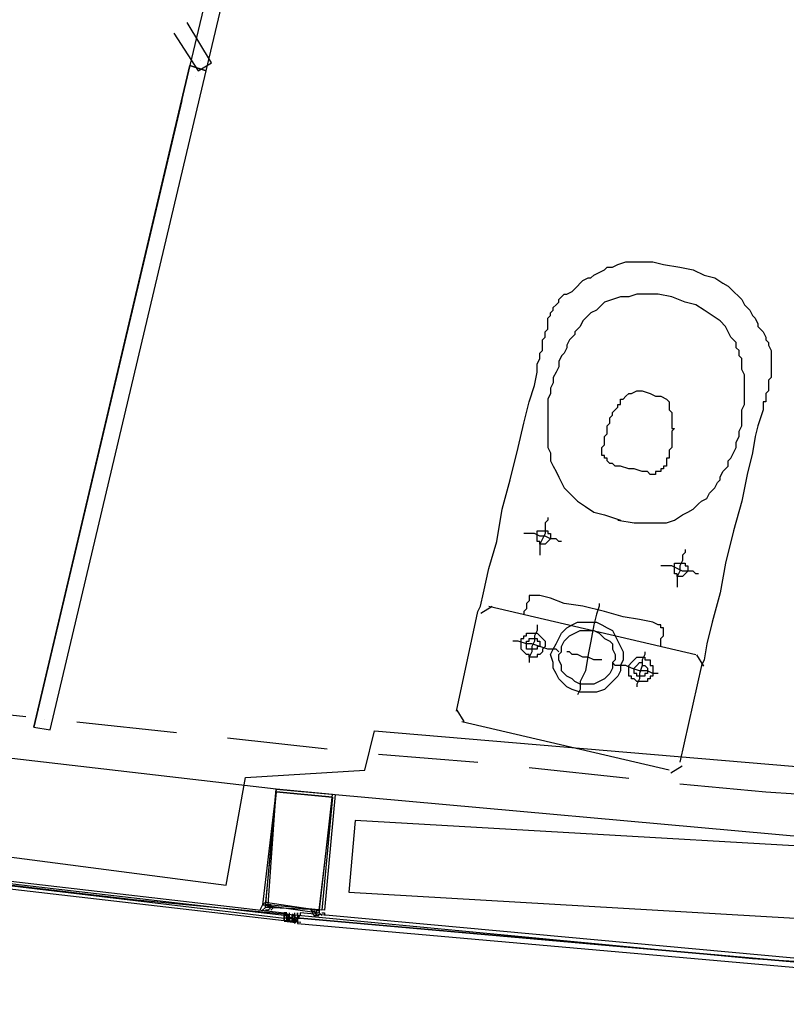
# Model space of a CAD drawing. Header units: feet. Extents: x -79 to 198, y -22 to 181.
# Tile 27 of 203: x 54.69 to 58.49, y 15.92 to 20.8. Entities that reach past the tile are written whole.
import ezdxf

# ---------------------------------------------------------------- set-up
doc = ezdxf.new("R2010")
doc.units = ezdxf.units.FT
for name, color, linetype in [('A-AREA-COMUN', 252, 'CONTINUOUS'), ('A-AREA-UNIDAD', 30, 'CONTINUOUS'), ('A-LINEA', 7, 'CONTINUOUS')]:
    doc.layers.add(name, color=color, linetype=linetype)

msp = doc.modelspace()

# ---------------------------------------------------------------- linework, layer by layer
at = {"layer": 'A-AREA-COMUN'}
msp.add_lwpolyline([(65.52, 41.44), (59.728, 16.64), (56.352, 16.8356), (56.32, 16.48), (63.04, 16.0889), (68.48, 16.1244), (71.808, 16.4089), (71.84, 16.9956), (72.88, 17.12), (72.88, 17.4044), (69.84, 18.1156), (69.792, 19.2), (70.16, 20.5156), (71.712, 20.4089), (72.128, 22.2044), (72.352, 22.5244), (73.92, 30.0444)], dxfattribs=at)
at = {"layer": 'A-AREA-UNIDAD'}
msp.add_lwpolyline([(23.392, 28.4089), (25.28, 25.4756), (25.6, 25.44), (25.632, 24.96), (27.68, 22.24), (28, 22.2044), (28.08, 21.7244), (39.712, 18.9689), (47.68, 17.5644), (55.712, 16.5156), (55.808, 17.0489), (56.4, 17.0844), (56.448, 17.28), (58.752, 17.0844), (61.952, 30.56)], dxfattribs=at)
at = {"layer": 'A-LINEA'}
for p, q in [((55.5867, 20.6044), (55.5867, 20.6044)), ((56.8533, 17.3778), (56.96, 17.8711)), ((57.0307, 17.8965), (56.9746, 17.8619)), ((57.0133, 17.8978), (58.04, 17.6578)), ((58.0787, 17.6004), (58.0441, 17.6565)), ((58.0667, 17.6044), (57.96, 17.1244)), ((55.96, 16.9911), (52.2667, 17.4178)), ((54.2267, 17.4044), (54.72, 17.3511)), ((56.8546, 17.3819), (56.8893, 17.3257)), ((54.9733, 17.3244), (55.4667, 17.2711)), ((57.9067, 17.0844), (56.88, 17.3244)), ((55.72, 17.2444), (56.2133, 17.1911)), ((56.4667, 17.1644), (56.96, 17.1244)), ((57.2133, 17.0978), (57.7067, 17.0444)), ((57.9159, 17.0724), (57.9721, 17.107)), ((56.2533, 16.9644), (59.9467, 16.6311)), ((55.92, 16.3911), (55.92, 16.3911)), ((55.92, 16.3778), (55.92, 16.3778)), ((55.9333, 16.3778), (55.9333, 16.3778)), ((56.0133, 16.3778), (56, 16.3778)), ((56, 16.3778), (56.0133, 16.3644)), ((56, 16.3644), (56, 16.3778)), ((56, 16.3644), (56.0133, 16.3778)), ((56, 16.3644), (56, 16.3644)), ((56, 16.3644), (56, 16.3644)), ((56, 16.3644), (56, 16.3644)), ((56, 16.3644), (56, 16.3644)), ((56, 16.3644), (56, 16.3644)), ((56, 16.3644), (56, 16.3644)), ((56, 16.3644), (56.0133, 16.3644)), ((56, 16.3511), (56, 16.3644)), ((56.0133, 16.3644), (56, 16.3644)), ((56, 16.3644), (56, 16.3644)), ((56, 16.3511), (56, 16.3644)), ((56, 16.3511), (56, 16.3511)), ((56, 16.3511), (56, 16.3511)), ((56, 16.3511), (56, 16.3511)), ((56, 16.3511), (56, 16.3511)), ((56, 16.3378), (56, 16.3511)), ((56, 16.3511), (56, 16.3511)), ((56, 16.3511), (56, 16.3511)), ((56, 16.3511), (56, 16.3511)), ((56.0133, 16.3511), (56, 16.3511)), ((56, 16.3511), (56, 16.3511)), ((56.0133, 16.3511), (56, 16.3511)), ((56, 16.3511), (56, 16.3511)), ((56.0133, 16.3778), (56.0133, 16.3778)), ((56.0133, 16.3778), (56.0133, 16.3778)), ((56.0133, 16.3778), (56.0133, 16.3778)), ((56.0133, 16.3778), (56.0133, 16.3778)), ((56.0133, 16.3778), (56.0133, 16.3778)), ((56.0133, 16.3778), (56.0133, 16.3778)), ((56.0133, 16.3778), (56.0133, 16.3778)), ((56.0133, 16.3644), (56.0133, 16.3644)), ((56.0133, 16.3644), (56.0133, 16.3644)), ((56.0133, 16.3644), (56.0133, 16.3644)), ((56.0133, 16.3644), (56.0133, 16.3644)), ((56.0133, 16.3644), (56.0133, 16.3511)), ((56.0133, 16.3644), (56.0133, 16.3644)), ((56.0133, 16.3644), (56.0133, 16.3644)), ((56.0133, 16.3644), (56.0133, 16.3644)), ((56.0133, 16.3644), (56.0133, 16.3644)), ((56.0133, 16.3644), (56.0133, 16.3511)), ((56.0133, 16.3644), (56.0133, 16.3644)), ((56.0133, 16.3644), (56.0133, 16.3644)), ((56.0133, 16.3644), (56.0133, 16.3644)), ((56.0133, 16.3644), (56.0133, 16.3644)), ((56.0133, 16.3644), (56.0133, 16.3644)), ((56.0133, 16.3644), (56.0133, 16.3644)), ((56.0133, 16.3644), (56.0133, 16.3644)), ((56.0133, 16.3644), (56.0133, 16.3644)), ((56.0133, 16.3644), (56.0133, 16.3644)), ((56.0133, 16.3511), (56.0133, 16.3644)), ((56.0133, 16.3644), (56.0133, 16.3644)), ((56.0133, 16.3644), (56.0133, 16.3644)), ((56.0133, 16.3644), (56.0133, 16.3644)), ((56.0133, 16.3511), (56.0133, 16.3511)), ((56.0133, 16.3511), (56.0133, 16.3511)), ((56.0133, 16.3511), (56.0267, 16.3511)), ((56.0133, 16.3511), (56.0267, 16.3511)), ((56.0133, 16.3511), (56.0267, 16.3511)), ((56.0133, 16.3511), (56.0133, 16.3511)), ((56.0133, 16.3511), (56.0133, 16.3511)), ((56.0133, 16.3511), (56.0133, 16.3511)), ((56.0133, 16.3511), (56.0133, 16.3511)), ((56.0133, 16.3511), (56.0133, 16.3511)), ((56.0133, 16.3511), (56.0133, 16.3511)), ((56.0133, 16.3511), (56.0133, 16.3511)), ((56.0133, 16.3511), (56.0133, 16.3511)), ((56.0133, 16.3511), (56.0133, 16.3511)), ((56.0133, 16.3511), (56.0133, 16.3511)), ((56.0133, 16.3511), (56.0133, 16.3511)), ((56.0133, 16.3511), (56.0133, 16.3511)), ((56.0133, 16.3511), (56.0133, 16.3511)), ((56.0133, 16.3511), (56.0133, 16.3511)), ((56.0133, 16.3511), (56.0133, 16.3511)), ((56.0133, 16.3511), (56.0133, 16.3511)), ((56.0133, 16.3511), (56.0133, 16.3511)), ((56.0133, 16.3511), (56.0133, 16.3511)), ((56.0133, 16.3511), (56.0133, 16.3511)), ((56.0133, 16.3378), (56.0133, 16.3511)), ((56.0133, 16.3511), (56.0133, 16.3511)), ((56.0133, 16.3511), (56.0133, 16.3511)), ((56.0133, 16.3378), (56.0133, 16.3511)), ((56.0133, 16.3378), (56.0133, 16.3511)), ((56.0133, 16.3378), (56.0133, 16.3511)), ((56.0133, 16.3511), (56.0133, 16.3511)), ((56.0133, 16.3511), (56.0133, 16.3511)), ((56.0133, 16.3511), (56.0133, 16.3378)), ((56.0133, 16.3511), (56.0133, 16.3511)), ((56.0133, 16.3511), (56.0133, 16.3511)), ((56.0133, 16.3511), (56.0133, 16.3511)), ((56.0133, 16.3511), (56.0133, 16.3511)), ((56.0133, 16.3511), (56.0133, 16.3511)), ((56.0267, 16.3778), (56.0267, 16.3778)), ((56.0267, 16.3778), (56.0267, 16.3778)), ((56.0267, 16.3778), (56.0267, 16.3778)), ((56.0267, 16.3778), (56.0267, 16.3778)), ((56.0267, 16.3778), (56.0267, 16.3778)), ((56.0267, 16.3778), (56.0267, 16.3778)), ((56.0267, 16.3778), (56.0267, 16.3778)), ((56.0267, 16.3644), (56.0267, 16.3644)), ((56.0267, 16.3644), (56.0267, 16.3644)), ((56.0267, 16.3644), (56.0267, 16.3644)), ((56.0267, 16.3644), (56.0267, 16.3644)), ((56.0267, 16.3511), (56.0267, 16.3644)), ((56.0267, 16.3644), (56.0267, 16.3644)), ((56.0267, 16.3644), (56.0267, 16.3644)), ((56.0267, 16.3644), (56.0267, 16.3644)), ((56.0267, 16.3644), (56.0267, 16.3644)), ((56.0267, 16.3644), (56.0267, 16.3644)), ((56.0267, 16.3644), (56.0267, 16.3644)), ((56.0267, 16.3644), (56.0267, 16.3644)), ((56.0267, 16.3644), (56.0267, 16.3644)), ((56.0267, 16.3644), (56.0267, 16.3644)), ((56.0267, 16.3644), (56.0267, 16.3644)), ((56.0267, 16.3644), (56.0267, 16.3644)), ((56.0267, 16.3644), (56.0267, 16.3644)), ((56.0267, 16.3511), (56.0267, 16.3644)), ((56.0267, 16.3644), (56.0267, 16.3644)), ((56.0267, 16.3644), (56.0267, 16.3644)), ((56.0267, 16.3644), (56.0267, 16.3644)), ((56.0267, 16.3644), (56.0267, 16.3644)), ((56.0267, 16.3511), (56.0267, 16.3644)), ((56.0267, 16.3511), (56.0267, 16.3644)), ((56.0267, 16.3511), (56.04, 16.3511)), ((56.0267, 16.3511), (56.0267, 16.3511)), ((56.0267, 16.3511), (56.0267, 16.3511)), ((56.0267, 16.3511), (56.0267, 16.3511)), ((56.0267, 16.3511), (56.0267, 16.3511)), ((56.0267, 16.3511), (56.0267, 16.3511)), ((56.0267, 16.3511), (56.0267, 16.3511)), ((56.0267, 16.3511), (56.0267, 16.3511)), ((56.0267, 16.3511), (56.0267, 16.3511)), ((56.0267, 16.3511), (56.04, 16.3511)), ((56.0267, 16.3511), (56.04, 16.3511)), ((56.0267, 16.3511), (56.0267, 16.3511)), ((56.0267, 16.3511), (56.04, 16.3511)), ((56.0267, 16.3511), (56.0267, 16.3511)), ((56.0267, 16.3511), (56.0267, 16.3511)), ((56.0267, 16.3511), (56.0267, 16.3511)), ((56.0267, 16.3511), (56.0267, 16.3511)), ((56.0267, 16.3511), (56.0267, 16.3511)), ((56.0267, 16.3511), (56.04, 16.3511)), ((56.0267, 16.3511), (56.0267, 16.3511)), ((56.0267, 16.3511), (56.0267, 16.3511)), ((56.0267, 16.3378), (56.0267, 16.3511)), ((56.0267, 16.3511), (56.04, 16.3511)), ((56.0267, 16.3511), (56.0267, 16.3511)), ((56.0267, 16.3511), (56.0267, 16.3511)), ((56.0267, 16.3511), (56.0267, 16.3511)), ((56.0267, 16.3511), (56.0267, 16.3511)), ((56.0267, 16.3511), (56.0267, 16.3511)), ((56.0267, 16.3511), (56.0267, 16.3511)), ((56.0267, 16.3511), (56.0267, 16.3511)), ((56.0267, 16.3511), (56.0267, 16.3511)), ((56.0267, 16.3511), (56.0267, 16.3378)), ((56.0267, 16.3511), (56.0267, 16.3511)), ((56.0267, 16.3511), (56.0267, 16.3511)), ((56.0267, 16.3511), (56.0267, 16.3511)), ((56.0267, 16.3511), (56.0267, 16.3511)), ((56.0267, 16.3511), (56.0267, 16.3511)), ((56.0267, 16.3511), (56.0267, 16.3511)), ((56.0267, 16.3511), (56.0267, 16.3511)), ((56.0267, 16.3511), (56.0267, 16.3511)), ((56.0267, 16.3511), (56.0267, 16.3511)), ((56.0267, 16.3511), (56.0267, 16.3511)), ((56.0267, 16.3511), (56.0267, 16.3511)), ((56.0267, 16.3511), (56.0267, 16.3511)), ((56.0267, 16.3511), (56.0267, 16.3511)), ((56.0267, 16.3511), (56.0267, 16.3511)), ((56.0267, 16.3511), (56.0267, 16.3378)), ((56.0267, 16.3511), (56.0267, 16.3511)), ((56.0267, 16.3511), (56.0267, 16.3511)), ((56.0267, 16.3511), (56.0267, 16.3511)), ((56.0267, 16.3511), (56.0267, 16.3511)), ((56.0267, 16.3511), (56.0267, 16.3378)), ((56.0267, 16.3511), (56.0267, 16.3511)), ((56.0267, 16.3511), (56.0267, 16.3511)), ((56.0267, 16.3511), (56.0267, 16.3511)), ((56.0267, 16.3511), (56.0267, 16.3511)), ((56.0267, 16.3511), (56.04, 16.3511)), ((56.0267, 16.3511), (56.0267, 16.3511)), ((56.0267, 16.3511), (56.0267, 16.3511)), ((56.0267, 16.3511), (56.0267, 16.3511)), ((56.0267, 16.3511), (56.04, 16.3511)), ((56.04, 16.3644), (56.04, 16.3644)), ((56.04, 16.3511), (56.04, 16.3644)), ((56.04, 16.3644), (56.04, 16.3511)), ((56.04, 16.3644), (56.04, 16.3644)), ((56.04, 16.3644), (56.04, 16.3644)), ((56.04, 16.3644), (56.04, 16.3511)), ((56.04, 16.3644), (56.04, 16.3644)), ((56.04, 16.3644), (56.04, 16.3511)), ((56.04, 16.3644), (56.04, 16.3511)), ((56.04, 16.3511), (56.04, 16.3511)), ((56.04, 16.3511), (56.04, 16.3511)), ((56.04, 16.3511), (56.04, 16.3511)), ((56.04, 16.3511), (56.04, 16.3511)), ((56.04, 16.3511), (56.04, 16.3378)), ((56.04, 16.3511), (56.04, 16.3511)), ((56.04, 16.3511), (56.04, 16.3511)), ((56.04, 16.3511), (56.04, 16.3511)), ((56.04, 16.3511), (56.04, 16.3511)), ((56.04, 16.3511), (56.04, 16.3511)), ((56.04, 16.3511), (56.04, 16.3511)), ((56.04, 16.3511), (56.04, 16.3511)), ((56.04, 16.3511), (56.04, 16.3511)), ((56.04, 16.3511), (56.04, 16.3511)), ((56.04, 16.3511), (56.04, 16.3511)), ((56.04, 16.3511), (56.04, 16.3511)), ((56.04, 16.3511), (56.04, 16.3511)), ((56.04, 16.3511), (56.04, 16.3511)), ((56.04, 16.3511), (56.04, 16.3511)), ((56.04, 16.3511), (56.04, 16.3511)), ((56.04, 16.3511), (56.04, 16.3511)), ((56.04, 16.3511), (56.04, 16.3511)), ((56.04, 16.3511), (56.04, 16.3511)), ((56.04, 16.3511), (56.04, 16.3511)), ((56.04, 16.3511), (56.04, 16.3511)), ((56.04, 16.3511), (56.04, 16.3511)), ((56.04, 16.3511), (56.04, 16.3511)), ((56.04, 16.3511), (56.04, 16.3511)), ((56.04, 16.3511), (56.04, 16.3511)), ((56.04, 16.3511), (56.04, 16.3511)), ((56.04, 16.3511), (56.04, 16.3511)), ((56.04, 16.3511), (56.04, 16.3511)), ((56.04, 16.3511), (56.04, 16.3511)), ((56.04, 16.3511), (56.04, 16.3511)), ((56.0533, 16.3511), (56.04, 16.3511)), ((56.0533, 16.3511), (56.04, 16.3511)), ((56.04, 16.3511), (56.04, 16.3511)), ((56.0533, 16.3511), (56.04, 16.3511)), ((56.04, 16.3511), (56.04, 16.3511)), ((56.04, 16.3511), (56.04, 16.3511)), ((56.04, 16.3511), (56.04, 16.3511)), ((56.04, 16.3511), (56.04, 16.3511)), ((56.04, 16.3511), (56.04, 16.3511)), ((56.04, 16.3511), (56.04, 16.3511)), ((56.04, 16.3511), (56.04, 16.3511)), ((56.04, 16.3511), (56.04, 16.3511)), ((56.04, 16.3511), (56.04, 16.3511)), ((56.04, 16.3511), (56.04, 16.3511)), ((56.04, 16.3511), (56.04, 16.3511)), ((56.04, 16.3511), (56.04, 16.3511)), ((56.04, 16.3511), (56.04, 16.3511)), ((56.04, 16.3511), (56.04, 16.3511)), ((56.04, 16.3511), (56.04, 16.3511)), ((56.04, 16.3511), (56.04, 16.3511)), ((56.04, 16.3511), (56.04, 16.3511)), ((56.04, 16.3511), (56.04, 16.3511)), ((56.04, 16.3511), (56.04, 16.3511)), ((56.04, 16.3511), (56.04, 16.3511)), ((56.04, 16.3378), (56.04, 16.3511)), ((56.0533, 16.3778), (56.0533, 16.3778)), ((56.0533, 16.3778), (56.0533, 16.3778)), ((56.0533, 16.3778), (56.0533, 16.3778)), ((56.0533, 16.3644), (56.0533, 16.3644)), ((56.0533, 16.3644), (56.0533, 16.3644)), ((56.0533, 16.3644), (56.0533, 16.3511)), ((56.0533, 16.3644), (56.0533, 16.3644)), ((56.0533, 16.3644), (56.0533, 16.3644)), ((56.0533, 16.3644), (56.0533, 16.3644)), ((56.0533, 16.3644), (56.0533, 16.3644)), ((56.0533, 16.3644), (56.0533, 16.3644)), ((56.0533, 16.3644), (56.0533, 16.3644)), ((56.0533, 16.3644), (56.0533, 16.3644)), ((56.0533, 16.3644), (56.0533, 16.3644)), ((56.0533, 16.3511), (56.0533, 16.3644)), ((56.0533, 16.3644), (56.0533, 16.3644)), ((56.0533, 16.3644), (56.0533, 16.3644)), ((56.0533, 16.3644), (56.0533, 16.3511)), ((56.0533, 16.3644), (56.0533, 16.3644)), ((56.0533, 16.3644), (56.0533, 16.3644)), ((56.0533, 16.3644), (56.0533, 16.3644)), ((56.0533, 16.3511), (56.0533, 16.3511)), ((56.0533, 16.3511), (56.0533, 16.3511)), ((56.0533, 16.3511), (56.0533, 16.3511)), ((56.0533, 16.3511), (56.0533, 16.3511)), ((56.0533, 16.3511), (56.0533, 16.3511)), ((56.0533, 16.3511), (56.0533, 16.3511)), ((56.0533, 16.3511), (56.0533, 16.3511)), ((56.0533, 16.3511), (56.0533, 16.3511)), ((56.0533, 16.3511), (56.0533, 16.3511)), ((56.0533, 16.3511), (56.0533, 16.3511)), ((56.0533, 16.3511), (56.0533, 16.3511)), ((56.0533, 16.3511), (56.0533, 16.3511)), ((56.0533, 16.3511), (56.0533, 16.3378)), ((56.0533, 16.3511), (56.0533, 16.3511)), ((56.0533, 16.3511), (56.0533, 16.3511)), ((56.0533, 16.3511), (56.0533, 16.3511)), ((56.0533, 16.3511), (56.0533, 16.3378)), ((56.0533, 16.3511), (56.0533, 16.3511)), ((56.0667, 16.3511), (56.0533, 16.3511)), ((56.0533, 16.3511), (56.0533, 16.3511)), ((56.0533, 16.3511), (56.0533, 16.3511)), ((56.0533, 16.3511), (56.0533, 16.3511)), ((56.0667, 16.3511), (56.0533, 16.3511)), ((56.0667, 16.3511), (56.0533, 16.3378)), ((56.0533, 16.3511), (56.0533, 16.3511)), ((56.0533, 16.3511), (56.0533, 16.3511)), ((56.0667, 16.3511), (56.0533, 16.3511)), ((56.0533, 16.3511), (56.0533, 16.3511)), ((56.0533, 16.3511), (56.0533, 16.3511)), ((56.0533, 16.3511), (56.0533, 16.3511)), ((56.0533, 16.3511), (56.0533, 16.3511)), ((56.0533, 16.3511), (56.0533, 16.3511)), ((56.0533, 16.3511), (56.0533, 16.3511)), ((56.0533, 16.3511), (56.0533, 16.3511)), ((56.0533, 16.3511), (56.0533, 16.3511)), ((56.0533, 16.3511), (56.0533, 16.3511)), ((56.0533, 16.3511), (56.0533, 16.3511)), ((56.0533, 16.3511), (56.0533, 16.3511)), ((56.0533, 16.3511), (56.0533, 16.3511)), ((56.0533, 16.3511), (56.0533, 16.3511)), ((56.0533, 16.3511), (56.0533, 16.3511)), ((56.0533, 16.3511), (56.0533, 16.3511)), ((56.0533, 16.3511), (56.0533, 16.3511)), ((56.0533, 16.3511), (56.0533, 16.3511)), ((56.0533, 16.3511), (56.0533, 16.3511)), ((56.0667, 16.3778), (56.0667, 16.3778)), ((56.0667, 16.3778), (56.0667, 16.3778)), ((56.0667, 16.3644), (56.0667, 16.3778)), ((56.0667, 16.3778), (56.0667, 16.3778)), ((56.0667, 16.3644), (56.0667, 16.3644)), ((56.0667, 16.3644), (56.0667, 16.3644)), ((56.0667, 16.3644), (56.0667, 16.3644)), ((56.0667, 16.3644), (56.0667, 16.3644)), ((56.0667, 16.3644), (56.0667, 16.3644)), ((56.0667, 16.3644), (56.0667, 16.3644)), ((56.0667, 16.3644), (56.0667, 16.3644)), ((56.0667, 16.3644), (56.0667, 16.3644)), ((56.0667, 16.3644), (56.0667, 16.3644)), ((56.0667, 16.3644), (56.0667, 16.3644)), ((56.0667, 16.3644), (56.0667, 16.3644)), ((56.0667, 16.3644), (56.0667, 16.3644)), ((56.0667, 16.3644), (56.0667, 16.3644)), ((56.0667, 16.3644), (56.0667, 16.3644)), ((56.0667, 16.3644), (56.0667, 16.3644)), ((56.0667, 16.3644), (56.0667, 16.3644)), ((56.0667, 16.3511), (56.0667, 16.3511)), ((56.0667, 16.3511), (56.0667, 16.3511)), ((56.0667, 16.3511), (56.0667, 16.3511)), ((56.0667, 16.3511), (56.0667, 16.3511)), ((56.0667, 16.3511), (56.0667, 16.3511)), ((56.0667, 16.3511), (56.0667, 16.3511)), ((56.0667, 16.3511), (56.0667, 16.3511)), ((56.0667, 16.3511), (56.0667, 16.3511)), ((56.0667, 16.3511), (56.0667, 16.3511)), ((56.0667, 16.3511), (56.0667, 16.3511)), ((56.0667, 16.3511), (56.0667, 16.3511)), ((56.0667, 16.3511), (56.0667, 16.3511)), ((56.0667, 16.3511), (56.0667, 16.3511)), ((56.0667, 16.3511), (56.0667, 16.3511)), ((56.0667, 16.3511), (56.0667, 16.3511)), ((56.0667, 16.3511), (56.0667, 16.3511)), ((56.0667, 16.3511), (56.0667, 16.3511)), ((56.0667, 16.3511), (56.0667, 16.3511)), ((56.0667, 16.3511), (56.0667, 16.3511)), ((56.0667, 16.3511), (56.0667, 16.3378)), ((56.0667, 16.3511), (56.0667, 16.3511)), ((56.08, 16.3511), (56.08, 16.3511)), ((56.1733, 16.3511), (56.1733, 16.3511)), ((56.1867, 16.3911), (56.1867, 16.3911)), ((56, 16.3378), (56, 16.3378)), ((56, 16.3378), (56, 16.3378)), ((56, 16.3378), (56, 16.3378)), ((56.0133, 16.3378), (56, 16.3378)), ((56, 16.3378), (56, 16.3378)), ((56, 16.3378), (56, 16.3378)), ((56.0582, 16.3289), (56.0006, 16.3356)), ((56.0133, 16.3378), (56.0133, 16.3378)), ((56.0133, 16.3378), (56.0133, 16.3378)), ((56.0133, 16.3378), (56.0133, 16.3378)), ((56.0133, 16.3378), (56.0133, 16.3378)), ((56.0133, 16.3378), (56.0133, 16.3378)), ((56.0133, 16.3378), (56.0133, 16.3378)), ((56.0133, 16.3378), (56.0133, 16.3378)), ((56.0133, 16.3378), (56.0133, 16.3378)), ((56.0133, 16.3378), (56.0133, 16.3378)), ((56.0133, 16.3378), (56.0133, 16.3378)), ((56.0133, 16.3378), (56.0267, 16.3378)), ((56.0133, 16.3378), (56.0133, 16.3378)), ((56.0133, 16.3378), (56.0133, 16.3378)), ((56.0133, 16.3378), (56.0133, 16.3378)), ((56.0133, 16.3378), (56.0133, 16.3378)), ((56.0133, 16.3378), (56.0133, 16.3378)), ((56.0133, 16.3378), (56.0133, 16.3378)), ((56.0267, 16.3378), (56.0133, 16.3378)), ((56.0133, 16.3378), (56.0133, 16.3378)), ((56.0133, 16.3378), (56.0133, 16.3378)), ((56.0133, 16.3378), (56.0133, 16.3378)), ((56.0133, 16.3378), (56.0133, 16.3378)), ((56.0267, 16.3378), (56.0133, 16.3378)), ((56.0133, 16.3378), (56.0267, 16.3378)), ((56.0133, 16.3378), (56.0133, 16.3378)), ((56.0828, 16.3299), (56.025, 16.335)), ((56.0267, 16.3378), (56.0267, 16.3378)), ((56.0267, 16.3378), (56.0267, 16.3378)), ((56.0267, 16.3378), (56.04, 16.3378)), ((56.0267, 16.3378), (56.0267, 16.3378)), ((56.0267, 16.3378), (56.0267, 16.3378)), ((56.0267, 16.3378), (56.0267, 16.3378)), ((56.0267, 16.3378), (56.0267, 16.3378)), ((56.0267, 16.3378), (56.0267, 16.3378)), ((56.0267, 16.3378), (56.0267, 16.3378)), ((56.0267, 16.3378), (56.0267, 16.3378)), ((56.0267, 16.3378), (56.0267, 16.3378)), ((56.0267, 16.3378), (56.0267, 16.3378)), ((56.0267, 16.3378), (56.0267, 16.3378)), ((56.0267, 16.3378), (56.0267, 16.3378)), ((56.0267, 16.3378), (56.0267, 16.3378)), ((56.0267, 16.3378), (56.0267, 16.3378)), ((56.0267, 16.3378), (56.0267, 16.3378)), ((56.0267, 16.3378), (56.0267, 16.3378)), ((56.0267, 16.3378), (56.0267, 16.3378)), ((56.0267, 16.3378), (56.0267, 16.3378)), ((56.0267, 16.3378), (56.0267, 16.3378)), ((56.0267, 16.3378), (56.0267, 16.3378)), ((56.0267, 16.3378), (56.0267, 16.3378)), ((56.0267, 16.3378), (56.0267, 16.3378)), ((56.0267, 16.3378), (56.0267, 16.3378)), ((56.0267, 16.3378), (56.0267, 16.3378)), ((56.0267, 16.3378), (56.0267, 16.3378)), ((56.0267, 16.3378), (56.0267, 16.3378)), ((56.0267, 16.3378), (56.0267, 16.3378)), ((56.0267, 16.3378), (56.0267, 16.3378)), ((56.0267, 16.3378), (56.0267, 16.3378)), ((56.0267, 16.3378), (56.0267, 16.3378)), ((56.0267, 16.3378), (56.0267, 16.3378)), ((56.0267, 16.3378), (56.0267, 16.3378)), ((56.0267, 16.3378), (56.0267, 16.3378)), ((56.0267, 16.3378), (56.0267, 16.3378)), ((56.0267, 16.3378), (56.0267, 16.3378)), ((56.0267, 16.3378), (56.0267, 16.3378)), ((56.04, 16.3378), (56.04, 16.3378)), ((56.04, 16.3378), (56.04, 16.3378)), ((56.04, 16.3378), (56.04, 16.3378)), ((56.04, 16.3378), (56.0533, 16.3378)), ((56.04, 16.3378), (56.04, 16.3378)), ((56.04, 16.3378), (56.04, 16.3378)), ((56.04, 16.3378), (56.04, 16.3378)), ((56.04, 16.3378), (56.04, 16.3378)), ((56.04, 16.3378), (56.04, 16.3378)), ((56.04, 16.3378), (56.0533, 16.3378)), ((56.04, 16.3378), (56.0533, 16.3378)), ((56.04, 16.3378), (56.04, 16.3378)), ((56.04, 16.3378), (56.04, 16.3378)), ((56.04, 16.3378), (56.04, 16.3378)), ((56.04, 16.3378), (56.04, 16.3378)), ((56.04, 16.3378), (56.04, 16.3378)), ((56.04, 16.3378), (56.04, 16.3378)), ((56.04, 16.3378), (56.04, 16.3378)), ((56.04, 16.3378), (56.04, 16.3378)), ((56.04, 16.3378), (56.04, 16.3378)), ((56.04, 16.3378), (56.04, 16.3378)), ((56.04, 16.3378), (56.04, 16.3378)), ((56.04, 16.3378), (56.04, 16.3378)), ((56.04, 16.3378), (56.04, 16.3378)), ((56.04, 16.3378), (56.04, 16.3378)), ((56.04, 16.3378), (56.04, 16.3378)), ((56.04, 16.3378), (56.04, 16.3378)), ((56.04, 16.3378), (56.0533, 16.3378)), ((56.04, 16.3378), (56.04, 16.3378)), ((56.04, 16.3378), (56.04, 16.3378)), ((56.04, 16.3378), (56.0533, 16.3378)), ((56.04, 16.3378), (56.04, 16.3378)), ((56.04, 16.3378), (56.04, 16.3378)), ((56.04, 16.3378), (56.0533, 16.3378)), ((56.0533, 16.3378), (56.0533, 16.3378)), ((56.0533, 16.3378), (56.0533, 16.3378)), ((56.0533, 16.3378), (56.0533, 16.3378)), ((56.0533, 16.3378), (56.0533, 16.3378)), ((56.0533, 16.3378), (56.0533, 16.3378)), ((56.0533, 16.3378), (56.0533, 16.3378)), ((56.0533, 16.3378), (56.0533, 16.3378)), ((56.0533, 16.3378), (56.0533, 16.3378)), ((56.0533, 16.3378), (56.0533, 16.3378)), ((56.0533, 16.3378), (56.0533, 16.3378)), ((56.0533, 16.3378), (56.0533, 16.3378)), ((56.0533, 16.3378), (56.0533, 16.3378)), ((56.0533, 16.3378), (56.0533, 16.3378)), ((56.0533, 16.3378), (56.0533, 16.3378)), ((56.0533, 16.3378), (56.0533, 16.3378)), ((56.0533, 16.3378), (56.0533, 16.3378)), ((56.0533, 16.3244), (56.0533, 16.3378)), ((56.0533, 16.3378), (56.0533, 16.3378)), ((56.0533, 16.3378), (56.0533, 16.3378)), ((56.0533, 16.3378), (56.0533, 16.3378)), ((56.0533, 16.3378), (56.0533, 16.3378)), ((56.0533, 16.3378), (56.0533, 16.3378)), ((56.0533, 16.3378), (56.0533, 16.3378)), ((56.0533, 16.3378), (56.0533, 16.3378)), ((56.0533, 16.3378), (56.0533, 16.3378)), ((56.0533, 16.3378), (56.0533, 16.3378)), ((56.0533, 16.3378), (56.0533, 16.3378)), ((56.0667, 16.3378), (56.0533, 16.3378)), ((56.0533, 16.3378), (56.0533, 16.3378)), ((56.0533, 16.3378), (56.0533, 16.3378)), ((56.0533, 16.3378), (56.0533, 16.3378)), ((56.0533, 16.3378), (56.0533, 16.3378)), ((56.0533, 16.3378), (56.0533, 16.3378)), ((56.0533, 16.3378), (56.0533, 16.3378)), ((56.0533, 16.3378), (56.0533, 16.3378)), ((56.0533, 16.3378), (56.0533, 16.3378)), ((56.0533, 16.3378), (56.0667, 16.3378)), ((56.0533, 16.3378), (56.0533, 16.3378)), ((56.0533, 16.3378), (56.0533, 16.3378)), ((56.0533, 16.3378), (56.0533, 16.3378)), ((56.0533, 16.3378), (56.0533, 16.3378)), ((56.0533, 16.3378), (56.0533, 16.3378)), ((56.0533, 16.3378), (56.0533, 16.3378)), ((56.0533, 16.3378), (56.0533, 16.3378)), ((56.0667, 16.3378), (56.0667, 16.3378)), ((56.0667, 16.3378), (56.0667, 16.3378)), ((56.0667, 16.3378), (56.0667, 16.3378)), ((56.0667, 16.3378), (56.0667, 16.3378)), ((56.0667, 16.3378), (56.0667, 16.3378)), ((56.0667, 16.3378), (56.0667, 16.3378)), ((56.0667, 16.3378), (56.0667, 16.3378)), ((56.0667, 16.3378), (56.0667, 16.3378)), ((56.0667, 16.3378), (56.0667, 16.3378)), ((56.0667, 16.3378), (56.0667, 16.3378)), ((56.0667, 16.3378), (56.0667, 16.3378)), ((56.0667, 16.3378), (56.0667, 16.3378)), ((56.0667, 16.3378), (56.0667, 16.3378)), ((56.0667, 16.3378), (56.0667, 16.3378)), ((56.0667, 16.3378), (56.0667, 16.3378)), ((56.0667, 16.3378), (56.0667, 16.3378)), ((56.0667, 16.3378), (56.0667, 16.3378)), ((56.0667, 16.3378), (56.0667, 16.3378)), ((56.0667, 16.3378), (56.0667, 16.3378)), ((56.0667, 16.3378), (56.0667, 16.3378)), ((56.0667, 16.3378), (56.0667, 16.3378)), ((56.0667, 16.3378), (56.0667, 16.3378)), ((56.0667, 16.3378), (56.0667, 16.3378)), ((56.0667, 16.3378), (56.0667, 16.3378)), ((56.0667, 16.3378), (56.0667, 16.3378)), ((56.0667, 16.3378), (56.0667, 16.3378)), ((56.0667, 16.3378), (56.0667, 16.3378)), ((56.0667, 16.3244), (56.0667, 16.3244)), ((56.0667, 16.3244), (56.0667, 16.3244))]:
    msp.add_line(p, q, dxfattribs=at)
for points in [[(26.7067, 23.3511), (28.04, 21.6178), (31.0267, 20.8311), (34.0133, 20.0978), (37.0133, 19.4044), (40.0267, 18.7778), (43.0533, 18.2044), (46.0933, 17.6844), (49.1467, 17.2178), (52.2, 16.8044), (55.2533, 16.4444), (58.32, 16.1511), (60.4, 16.0178), (62.48, 15.9511), (64.5467, 15.9244), (66.6267, 15.9511), (68.7067, 16.0178), (70.7867, 16.1511), (72.8533, 16.3244), (74.92, 16.5511), (76.9867, 16.8178), (79.04, 17.1511), (81.08, 17.5244), (83.12, 17.9378)], [(56.1867, 23.3244), (55.5333, 20.5778), (55.6133, 20.5511), (56.2667, 23.3111), (56.1867, 23.3244)], [(55.4533, 20.7378), (55.5733, 20.5511), (55.64, 20.5911), (55.52, 20.7911)], [(55.4933, 20.4044), (54.76, 17.2978), (55.5333, 20.5778)], [(55.5333, 20.5778), (54.76, 17.2978), (54.84, 17.2844), (55.6133, 20.5511), (55.5333, 20.5778)], [(55.56, 20.5244), (55.56, 20.5244), (55.56, 20.5244)], [(56.96, 17.8711), (56.9733, 17.8978), (56.9867, 17.9644), (57.0133, 18.0844), (57.0533, 18.2178), (57.08, 18.3778), (57.12, 18.5244), (57.16, 18.6844), (57.1867, 18.8044), (57.2133, 18.9111), (57.24, 18.9911), (57.2533, 19.0578), (57.2533, 19.0978), (57.2667, 19.1244), (57.2667, 19.1511), (57.28, 19.1644), (57.28, 19.1778), (57.28, 19.1911), (57.28, 19.2044), (57.28, 19.2178), (57.2933, 19.2311), (57.2933, 19.2444), (57.2933, 19.2578), (57.3067, 19.2711), (57.3067, 19.2978), (57.3067, 19.3111), (57.3067, 19.3244), (57.32, 19.3378), (57.32, 19.3511), (57.3333, 19.3644), (57.3333, 19.3778), (57.3467, 19.3911), (57.36, 19.4044), (57.36, 19.4178), (57.3733, 19.4311), (57.3867, 19.4444), (57.4, 19.4444), (57.4267, 19.4578), (57.44, 19.4711), (57.4533, 19.4844), (57.4667, 19.4978), (57.48, 19.5111), (57.5067, 19.5244), (57.52, 19.5244), (57.5333, 19.5378), (57.56, 19.5511), (57.5867, 19.5644), (57.6, 19.5778), (57.6267, 19.5778), (57.6533, 19.5911), (57.6933, 19.6044), (57.72, 19.6044), (57.7733, 19.6044), (57.8267, 19.6044), (57.88, 19.5911), (57.96, 19.5778), (58.0267, 19.5644), (58.08, 19.5378), (58.1333, 19.5244), (58.1733, 19.4978), (58.2, 19.4844), (58.2267, 19.4578), (58.2533, 19.4311), (58.2667, 19.4178), (58.28, 19.3911), (58.2933, 19.3778), (58.3067, 19.3644), (58.32, 19.3378), (58.3333, 19.3244), (58.3467, 19.2978), (58.3467, 19.2844), (58.36, 19.2711), (58.3733, 19.2578), (58.3867, 19.2311), (58.3867, 19.2178), (58.4, 19.2044), (58.4, 19.1911), (58.4133, 19.1644), (58.4133, 19.1511), (58.4133, 19.1378), (58.4133, 19.1244), (58.4133, 19.1111), (58.4133, 19.0844), (58.4133, 19.0711), (58.4133, 19.0578), (58.4133, 19.0444), (58.4133, 19.0311), (58.4, 19.0178), (58.4, 19.0044), (58.4, 18.9911), (58.4, 18.9644), (58.3867, 18.9511), (58.3867, 18.9378), (58.3867, 18.9244), (58.3867, 18.9111), (58.3733, 18.9111), (58.3733, 18.8978), (58.3733, 18.8844), (58.3733, 18.8711), (58.36, 18.8311), (58.3467, 18.7911), (58.3333, 18.7378), (58.32, 18.6578), (58.2933, 18.5511), (58.2667, 18.4178), (58.2267, 18.2711), (58.1867, 18.1111), (58.16, 17.9644), (58.12, 17.8178), (58.0933, 17.7111), (58.08, 17.6311), (58.0667, 17.6044)], [(57.6533, 18.3244), (57.7333, 18.3111), (57.7867, 18.3111), (57.84, 18.3111), (57.8933, 18.3111), (57.9333, 18.3244), (57.9733, 18.3511), (58, 18.3644), (58.0267, 18.3778), (58.0533, 18.4044), (58.0667, 18.4178), (58.0933, 18.4311), (58.1067, 18.4578), (58.12, 18.4711), (58.1333, 18.4844), (58.1467, 18.5111), (58.16, 18.5244), (58.16, 18.5378), (58.1733, 18.5644), (58.1867, 18.5778), (58.2, 18.5911), (58.2, 18.6178), (58.2133, 18.6311), (58.2267, 18.6578), (58.24, 18.6844), (58.24, 18.7111), (58.2533, 18.7378), (58.2533, 18.7644), (58.2667, 18.7911), (58.2667, 18.8178), (58.2667, 18.8444), (58.2667, 18.8711), (58.28, 18.8978), (58.28, 18.9244), (58.28, 18.9378), (58.28, 18.9644), (58.28, 18.9911), (58.28, 19.0044), (58.28, 19.0311), (58.28, 19.0444), (58.2667, 19.0711), (58.2667, 19.0844), (58.2667, 19.0978), (58.2667, 19.1244), (58.2533, 19.1378), (58.2533, 19.1644), (58.24, 19.1778), (58.24, 19.2044), (58.2133, 19.2311), (58.2, 19.2578), (58.1867, 19.2844), (58.16, 19.3111), (58.12, 19.3378), (58.08, 19.3644), (58.04, 19.3911), (57.9867, 19.4044), (57.92, 19.4311), (57.8533, 19.4444), (57.8, 19.4444), (57.7467, 19.4444), (57.7067, 19.4311), (57.6667, 19.4311), (57.6267, 19.4178), (57.5867, 19.4044), (57.56, 19.3778), (57.5467, 19.3644), (57.52, 19.3511), (57.5067, 19.3378), (57.4933, 19.3244), (57.48, 19.3111), (57.4667, 19.2844), (57.4533, 19.2711), (57.44, 19.2578), (57.44, 19.2444), (57.4267, 19.2311), (57.4133, 19.2178), (57.4, 19.1911), (57.4, 19.1778), (57.3867, 19.1511), (57.3733, 19.1378), (57.36, 19.1111), (57.36, 19.0844), (57.3467, 19.0578), (57.3333, 19.0311), (57.3333, 19.0044), (57.32, 18.9778), (57.32, 18.9511), (57.3067, 18.9244), (57.3067, 18.8978), (57.3067, 18.8711), (57.3067, 18.8578), (57.3067, 18.8311), (57.3067, 18.8044), (57.3067, 18.7911), (57.3067, 18.7644), (57.3067, 18.7511), (57.3067, 18.7244), (57.3067, 18.6978), (57.3067, 18.6844), (57.32, 18.6578), (57.32, 18.6444), (57.32, 18.6178), (57.3333, 18.5911), (57.3467, 18.5644), (57.36, 18.5378), (57.3733, 18.5111), (57.3867, 18.4844), (57.4133, 18.4578), (57.4533, 18.4178), (57.4933, 18.3911), (57.5333, 18.3644), (57.5867, 18.3511), (57.6667, 18.3244)], [(57.6133, 18.6044), (57.6, 18.6178), (57.6, 18.6311), (57.5867, 18.6311), (57.5867, 18.6444), (57.5733, 18.6444), (57.5733, 18.6578), (57.5733, 18.6711), (57.5733, 18.6844), (57.5867, 18.6978), (57.5867, 18.7111), (57.5867, 18.7244), (57.5867, 18.7378), (57.6, 18.7511), (57.6, 18.7644), (57.6, 18.7778), (57.6, 18.7911), (57.6133, 18.8044), (57.6133, 18.8178), (57.6133, 18.8311), (57.6267, 18.8444), (57.6267, 18.8578), (57.64, 18.8711), (57.6533, 18.8844), (57.6533, 18.8978), (57.6667, 18.8978), (57.6667, 18.9111), (57.6667, 18.9244), (57.68, 18.9244), (57.6933, 18.9378), (57.7067, 18.9511), (57.72, 18.9511), (57.7467, 18.9644), (57.7733, 18.9644), (57.8133, 18.9511), (57.84, 18.9378), (57.8667, 18.9378), (57.8933, 18.9244), (57.9067, 18.9111), (57.9067, 18.8844), (57.9067, 18.8711), (57.92, 18.8578), (57.92, 18.8444), (57.92, 18.8311), (57.92, 18.8178), (57.92, 18.8044), (57.92, 18.7911), (57.92, 18.7778), (57.9333, 18.7778), (57.92, 18.7644), (57.92, 18.7511), (57.92, 18.7378), (57.92, 18.7244), (57.92, 18.7111), (57.92, 18.6844), (57.9067, 18.6711), (57.9067, 18.6578), (57.9067, 18.6444), (57.9067, 18.6311), (57.8933, 18.6311), (57.8933, 18.6178), (57.8933, 18.6044), (57.8933, 18.5911), (57.88, 18.5911), (57.88, 18.5778), (57.8667, 18.5778), (57.8667, 18.5644), (57.8533, 18.5644), (57.84, 18.5644), (57.84, 18.5511), (57.8267, 18.5511), (57.8133, 18.5511), (57.8, 18.5644), (57.7733, 18.5644), (57.7333, 18.5778), (57.7067, 18.5778), (57.6667, 18.5911), (57.64, 18.5911), (57.6267, 18.6044), (57.6133, 18.6044)], [(57.3067, 18.3378), (57.3067, 18.3244), (57.2933, 18.3111), (57.2933, 18.2844), (57.2933, 18.2578), (57.28, 18.2311), (57.2667, 18.2044), (57.2667, 18.1778), (57.2667, 18.1644), (57.2667, 18.1511)], [(57.3733, 18.2178), (57.36, 18.2178), (57.3467, 18.2311), (57.32, 18.2311), (57.2933, 18.2444), (57.2667, 18.2444), (57.24, 18.2578), (57.2133, 18.2578), (57.2, 18.2578), (57.1867, 18.2578)], [(57.2933, 18.2711), (57.3067, 18.2711), (57.3067, 18.2578), (57.32, 18.2578), (57.32, 18.2444), (57.32, 18.2311), (57.3067, 18.2178), (57.2933, 18.2044), (57.28, 18.2044), (57.2667, 18.2044), (57.2667, 18.2178), (57.2533, 18.2178), (57.2533, 18.2311), (57.2533, 18.2444), (57.2533, 18.2578), (57.2533, 18.2711), (57.2667, 18.2711), (57.28, 18.2711), (57.2933, 18.2711)], [(57.9867, 18.1778), (57.9867, 18.1644), (57.9733, 18.1511), (57.9733, 18.1244), (57.96, 18.0978), (57.96, 18.0711), (57.9467, 18.0444), (57.9467, 18.0178), (57.9467, 18.0044), (57.9467, 17.9911)], [(57.9733, 18.1111), (57.9867, 18.1111), (57.9867, 18.0978), (58, 18.0978), (58, 18.0844), (58, 18.0711), (57.9867, 18.0578), (57.9733, 18.0444), (57.96, 18.0444), (57.9467, 18.0444), (57.9467, 18.0578), (57.9333, 18.0578), (57.9333, 18.0711), (57.9333, 18.0844), (57.9333, 18.0978), (57.9333, 18.1111), (57.9467, 18.1111), (57.96, 18.1111), (57.9733, 18.1111)], [(58.0533, 18.0578), (58.04, 18.0578), (58.0267, 18.0711), (58, 18.0711), (57.9733, 18.0711), (57.9467, 18.0844), (57.92, 18.0978), (57.8933, 18.0978), (57.8667, 18.0978)], [(57.8667, 17.6978), (57.8667, 17.7111), (57.8667, 17.7244), (57.8667, 17.7378), (57.88, 17.7511), (57.88, 17.7644), (57.88, 17.7778), (57.88, 17.7911), (57.8667, 17.7911), (57.8667, 17.8044), (57.8533, 17.8044), (57.8267, 17.8178), (57.76, 17.8311), (57.68, 17.8444), (57.5867, 17.8711), (57.48, 17.8978), (57.3867, 17.9111), (57.32, 17.9378), (57.2667, 17.9511), (57.24, 17.9511), (57.2267, 17.9511), (57.2133, 17.9511), (57.2133, 17.9378), (57.2133, 17.9244), (57.2, 17.9111), (57.2, 17.8978), (57.2, 17.8844), (57.1867, 17.8711), (57.1867, 17.8578)], [(57.56, 17.9111), (57.56, 17.8978), (57.5467, 17.8578), (57.5333, 17.8044), (57.52, 17.7244), (57.5067, 17.6578), (57.4933, 17.5778), (57.4667, 17.5244), (57.4667, 17.4844), (57.4533, 17.4578)], [(57.5467, 17.8178), (57.5733, 17.8044), (57.6, 17.7911), (57.6267, 17.7778), (57.64, 17.7511), (57.6533, 17.7244), (57.6667, 17.6978), (57.68, 17.6711), (57.68, 17.6311), (57.6667, 17.6044), (57.6667, 17.5778), (57.6533, 17.5511), (57.6267, 17.5244), (57.6, 17.4978), (57.5867, 17.4844), (57.5467, 17.4711), (57.52, 17.4711), (57.4933, 17.4711), (57.4667, 17.4711), (57.4267, 17.4844), (57.4, 17.4978), (57.3733, 17.5244), (57.36, 17.5378), (57.3467, 17.5644), (57.3333, 17.5911), (57.3333, 17.6178), (57.32, 17.6578), (57.3333, 17.6844), (57.3467, 17.7111), (57.36, 17.7378), (57.3733, 17.7644), (57.4, 17.7911), (57.4267, 17.8044), (57.4533, 17.8178), (57.48, 17.8178), (57.5067, 17.8178), (57.5467, 17.8178)], [(57.24, 17.7644), (57.2533, 17.7644), (57.2667, 17.7511), (57.28, 17.7378), (57.2933, 17.7244), (57.2933, 17.7111), (57.2933, 17.6978), (57.28, 17.6844), (57.28, 17.6711), (57.2667, 17.6578), (57.2533, 17.6578), (57.2533, 17.6444), (57.24, 17.6444), (57.2267, 17.6444), (57.2133, 17.6444), (57.2133, 17.6578), (57.2, 17.6578), (57.1867, 17.6711), (57.1733, 17.6844), (57.1733, 17.6978), (57.1733, 17.7111), (57.1733, 17.7244), (57.1733, 17.7378), (57.1867, 17.7378), (57.1867, 17.7511), (57.2, 17.7511), (57.2, 17.7644), (57.2133, 17.7644), (57.2267, 17.7644), (57.24, 17.7644)], [(57.2533, 17.8044), (57.2533, 17.7911), (57.2533, 17.7778), (57.24, 17.7511), (57.24, 17.7244), (57.2267, 17.6978), (57.2267, 17.6711), (57.2133, 17.6444), (57.2133, 17.6311), (57.2133, 17.6178)], [(57.5333, 17.7778), (57.56, 17.7644), (57.5733, 17.7511), (57.5867, 17.7378), (57.6133, 17.7244), (57.6267, 17.7111), (57.6267, 17.6844), (57.64, 17.6578), (57.64, 17.6311), (57.6267, 17.6178), (57.6267, 17.5911), (57.6133, 17.5644), (57.6, 17.5511), (57.5867, 17.5378), (57.56, 17.5244), (57.5333, 17.5111), (57.52, 17.5111), (57.4933, 17.5111), (57.4667, 17.5111), (57.44, 17.5244), (57.4267, 17.5378), (57.4, 17.5511), (57.3867, 17.5644), (57.3733, 17.5778), (57.3733, 17.6044), (57.36, 17.6311), (57.36, 17.6578), (57.3733, 17.6711), (57.3733, 17.6978), (57.3867, 17.7244), (57.4, 17.7378), (57.4133, 17.7511), (57.44, 17.7644), (57.4667, 17.7778), (57.48, 17.7778), (57.5067, 17.7778), (57.5333, 17.7778)], [(57.36, 17.6711), (57.3467, 17.6844), (57.3333, 17.6844), (57.3067, 17.6844), (57.2667, 17.6978), (57.2267, 17.7111), (57.2, 17.7111), (57.16, 17.7244), (57.1467, 17.7244), (57.1333, 17.7244)], [(57.24, 17.7378), (57.2533, 17.7378), (57.2533, 17.7244), (57.2667, 17.7244), (57.2667, 17.7111), (57.2667, 17.6978), (57.2533, 17.6978), (57.2533, 17.6844), (57.24, 17.6844), (57.2267, 17.6844), (57.2133, 17.6844), (57.2, 17.6844), (57.2, 17.6978), (57.2, 17.7111), (57.2, 17.7244), (57.2133, 17.7244), (57.2133, 17.7378), (57.2267, 17.7378), (57.24, 17.7378)], [(57.5733, 17.6311), (57.56, 17.6311), (57.5333, 17.6311), (57.5067, 17.6444), (57.48, 17.6444), (57.4533, 17.6578), (57.4267, 17.6578), (57.4133, 17.6711), (57.4, 17.6711)], [(57.7867, 17.6711), (57.7867, 17.6578), (57.7733, 17.6311), (57.7733, 17.6044), (57.76, 17.5644), (57.76, 17.5378), (57.7467, 17.5111), (57.7467, 17.4978)], [(57.8533, 17.5644), (57.84, 17.5644), (57.8267, 17.5644), (57.8, 17.5778), (57.76, 17.5778), (57.72, 17.5911), (57.6933, 17.6044), (57.6533, 17.6044), (57.64, 17.6044), (57.6267, 17.6178)], [(57.7867, 17.6444), (57.7867, 17.6311), (57.8, 17.6311), (57.8133, 17.6311), (57.8133, 17.6178), (57.8133, 17.6044), (57.8267, 17.6044), (57.8267, 17.5911), (57.8267, 17.5778), (57.8267, 17.5644), (57.8267, 17.5511), (57.8133, 17.5511), (57.8133, 17.5378), (57.8, 17.5378), (57.8, 17.5244), (57.7867, 17.5244), (57.7733, 17.5244), (57.76, 17.5244), (57.7467, 17.5244), (57.7333, 17.5378), (57.72, 17.5378), (57.72, 17.5511), (57.7067, 17.5511), (57.7067, 17.5644), (57.7067, 17.5778), (57.7067, 17.5911), (57.7067, 17.6044), (57.72, 17.6178), (57.7333, 17.6311), (57.7467, 17.6444), (57.76, 17.6444), (57.7733, 17.6444), (57.7867, 17.6444)], [(57.7733, 17.6178), (57.7733, 17.6044), (57.7867, 17.6044), (57.8, 17.5911), (57.8, 17.5778), (57.8, 17.5644), (57.7867, 17.5644), (57.7867, 17.5511), (57.7733, 17.5511), (57.76, 17.5511), (57.7467, 17.5511), (57.7467, 17.5644), (57.7333, 17.5644), (57.7333, 17.5778), (57.7333, 17.5911), (57.7467, 17.6044), (57.76, 17.6178), (57.7733, 17.6178)], [(54.8133, 17.3378), (54.8133, 17.3378), (54.8133, 17.3378)], [(56.24, 16.9644), (55.96, 16.9911), (55.8933, 16.4178), (56.1733, 16.3778), (56.24, 16.9644)], [(55.96, 16.9911), (56.2533, 16.9644), (56.2, 16.3911), (55.9067, 16.4044), (55.96, 16.9911)], [(57.96, 17.0178), (58.3867, 16.9778), (58.9867, 16.9378)], [(56.24, 16.9511), (55.96, 16.9778), (55.9067, 16.4311), (56.1733, 16.3911), (56.24, 16.9511)], [(55.96, 16.9778), (56.24, 16.9511), (56.1867, 16.3911), (55.92, 16.4178), (55.96, 16.9778)], [(56, 16.3644), (52.08, 16.8178), (52.08, 16.8311), (52.0933, 16.8311), (56, 16.3778), (56, 16.3644)], [(56, 16.3378), (52.08, 16.7911), (52.08, 16.8044), (52.08, 16.8178), (56, 16.3511), (56, 16.3378)], [(55.8933, 16.4178), (55.8933, 16.4178), (55.8933, 16.4178), (55.8933, 16.4178), (55.88, 16.3911), (55.88, 16.3911)], [(55.9067, 16.4311), (55.8933, 16.4178), (55.8933, 16.4178), (55.9067, 16.4178), (55.9067, 16.4178), (55.9067, 16.4178), (55.92, 16.4178), (55.9067, 16.4178), (55.9067, 16.4178), (55.9067, 16.4178), (55.9067, 16.4178), (55.9333, 16.4044), (55.9333, 16.4044), (55.92, 16.3911), (55.92, 16.3911), (55.92, 16.3911), (55.92, 16.3911)], [(55.9333, 16.3911), (55.9333, 16.3911), (55.9333, 16.3911), (55.9467, 16.4044), (55.9467, 16.4044), (55.92, 16.4044), (55.92, 16.4044), (55.92, 16.4178), (55.9333, 16.4178), (55.9333, 16.4178), (55.92, 16.4178), (55.92, 16.4178), (55.92, 16.4178), (55.92, 16.4178), (55.92, 16.4178), (55.92, 16.4044), (55.92, 16.4044), (55.9067, 16.4044), (55.9067, 16.4044), (55.8933, 16.3911), (55.8933, 16.3911)], [(55.8933, 16.3911), (55.8933, 16.3911), (55.8933, 16.3911)], [(55.9067, 16.3911), (55.9067, 16.3911), (55.9067, 16.3911)], [(55.92, 16.3911), (55.9067, 16.3911), (55.9067, 16.3911)], [(56.0133, 16.3778), (56, 16.3644), (56, 16.3511), (56, 16.3378)], [(56.0133, 16.3378), (56.0267, 16.3511), (56.0133, 16.3511), (56.0267, 16.3644), (56.0267, 16.3778)], [(56.0267, 16.3511), (56.0267, 16.3511), (56.0133, 16.3378)], [(56.0267, 16.3511), (56.0267, 16.3378), (56.0133, 16.3378)], [(56.0134, 16.3722), (56.0316, 16.3512), (56.0532, 16.3687)], [(56.0267, 16.3378), (56.0267, 16.3511), (56.0267, 16.3378)], [(56.04, 16.3511), (56.0533, 16.3511), (56.04, 16.3378), (56.0533, 16.3378)], [(56.0533, 16.3378), (56.04, 16.3378), (56.04, 16.3511)], [(56.0401, 16.3728), (56.0577, 16.3512), (56.0798, 16.3681)], [(56.0533, 16.3378), (56.0533, 16.3511), (56.0533, 16.3778)], [(56.0533, 16.3511), (56.0533, 16.3511), (56.0533, 16.3644)], [(56.0533, 16.3378), (56.0533, 16.3378), (56.0533, 16.3511)], [(56.0667, 16.3511), (56.08, 16.3511), (60, 16.0044), (60, 16.0178), (56.08, 16.3778), (56.08, 16.3644), (56.0667, 16.3511)], [(56.0667, 16.3778), (56.0667, 16.3644), (56.0667, 16.3511), (56.08, 16.3511), (56.0667, 16.3511), (56.0667, 16.3378), (56.0667, 16.3244)], [(56.0667, 16.3244), (60, 15.9778), (60, 15.9911), (60, 16.0044), (56.08, 16.3511), (56.0667, 16.3511), (56.0667, 16.3378), (56.0667, 16.3244)], [(56.1467, 16.3644), (56.1467, 16.3644), (56.1467, 16.3644), (56.1467, 16.3644), (56.1333, 16.3911), (56.1333, 16.3911), (56.16, 16.3778), (56.16, 16.3778), (56.16, 16.3911), (56.16, 16.3911), (56.16, 16.3911), (56.16, 16.3911), (56.16, 16.3911)], [(56.1467, 16.3911), (56.16, 16.3644), (56.16, 16.3644), (56.16, 16.3644), (56.16, 16.3644)], [(56.1467, 16.3644), (56.16, 16.3644), (56.16, 16.3644), (56.1733, 16.3644)], [(56.16, 16.3911), (56.16, 16.3911), (56.1733, 16.3911), (56.1733, 16.3911), (56.1733, 16.3911), (56.1733, 16.3911), (56.1733, 16.3911), (56.1733, 16.3911)], [(56.1733, 16.3911), (56.1733, 16.3911), (56.1733, 16.3911), (56.1733, 16.3911), (56.1733, 16.3778), (56.1733, 16.3778), (56.1733, 16.3778), (56.1733, 16.3778), (56.1867, 16.3644), (56.1867, 16.3644)], [(56.1733, 16.3911), (56.1733, 16.3911), (56.1733, 16.3911), (56.1733, 16.3911)], [(56.1733, 16.3644), (56.1733, 16.3644), (56.1733, 16.3644)], [(56.1867, 16.3911), (56.1867, 16.3911), (56.1867, 16.3911), (56.1867, 16.3911), (56.1867, 16.3911), (56.1867, 16.3911), (56.1867, 16.3911)], [(56.1867, 16.3778), (56.2, 16.3778), (56.2, 16.3778), (56.2, 16.3644), (56.2, 16.3644)], [(56.1867, 16.3644), (56.1867, 16.3644), (56.1867, 16.3644)], [(56.0533, 16.3378), (56.04, 16.3378), (56.0533, 16.3378)]]:
    msp.add_lwpolyline(points, dxfattribs=at)
for points in [[(55.9067, 16.4178), (55.9067, 16.4178), (55.9067, 16.4178), (55.9067, 16.4178)], [(55.92, 16.4044), (55.92, 16.4044), (55.92, 16.4178), (55.92, 16.4178)], [(56.16, 16.3778), (56.16, 16.3778), (56.16, 16.3911), (56.16, 16.3911)]]:
    msp.add_lwpolyline(points, close=True, dxfattribs=at)

doc.saveas('drawing.dxf')
